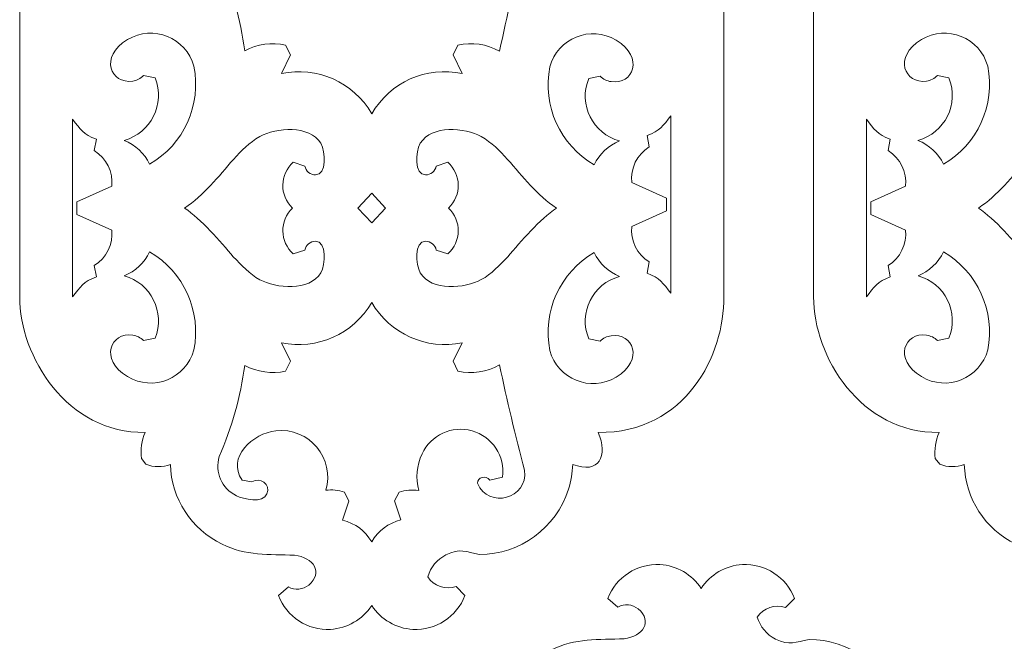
# Model space of a CAD drawing. Header units: centimetres. Extents: x -35.3 to 32, y -35 to 36.2.
# Tile 39 of 54: x 23.3 to 26.8, y 21.3 to 23.5. Entities that reach past the tile are written whole.
import ezdxf

# ---------------------------------------------------------------- set-up
doc = ezdxf.new("R2010")
doc.units = ezdxf.units.CM
doc.header["$MEASUREMENT"] = 0
doc.layers.add('Layer 1', color=7, linetype='Continuous')

msp = doc.modelspace()

# ---------------------------------------------------------------- linework, layer by layer
at = {"layer": 'Layer 1', "lineweight": 9}
for points, knots in [([(25.77371, 22.49861), (25.77782, 22.29443), (25.63872, 22.01195), (25.32661, 22.01526), (25.32661, 22.01526), (25.36168, 21.93243), (25.33119, 21.86469), (25.2359, 21.90146), (25.2359, 21.90146), (25.23472, 21.87128), (25.22947, 21.84151), (25.22038, 21.81292), (25.22038, 21.81292), (25.17632, 21.67429), (25.04838, 21.58075), (24.90377, 21.57978), (24.90377, 21.57978), (24.85605, 21.58951), (24.83396, 21.60402), (24.78409, 21.57862), (24.78409, 21.57862), (24.75266, 21.56263), (24.72929, 21.53461), (24.71932, 21.5008), (24.71932, 21.5008), (24.74095, 21.46754), (24.78275, 21.45335), (24.82021, 21.46654), (24.82021, 21.46654), (24.82021, 21.46654), (24.85175, 21.43421), (24.85175, 21.43421), (24.85175, 21.43421), (24.82299, 21.35774), (24.74783, 21.30885), (24.66629, 21.31333), (24.66629, 21.31333), (24.60647, 21.31663), (24.55196, 21.34845), (24.51951, 21.39859), (24.51951, 21.39859), (24.487, 21.34845), (24.43259, 21.31671), (24.37272, 21.31336), (24.37272, 21.31336), (24.29117, 21.3088), (24.21605, 21.35778), (24.18727, 21.43421), (24.18727, 21.43421), (24.18727, 21.43421), (24.22282, 21.46478), (24.22282, 21.46478), (24.22282, 21.46478), (24.246, 21.45181), (24.27469, 21.45438), (24.29513, 21.47137), (24.29513, 21.47137), (24.34771, 21.51509), (24.31272, 21.5699), (24.24465, 21.57754), (24.24465, 21.57754), (24.15543, 21.58171), (24.0687, 21.57462), (23.98642, 21.61743), (23.98642, 21.61743), (23.87642, 21.6699), (23.8054, 21.77976), (23.80252, 21.90137), (23.80252, 21.90137), (23.77408, 21.89071), (23.74307, 21.89083), (23.71466, 21.9018), (23.71466, 21.9018), (23.71466, 21.9018), (23.69884, 21.92231), (23.69884, 21.92231), (23.69884, 21.92231), (23.69533, 21.95393), (23.70004, 21.98596), (23.71242, 22.01524), (23.71242, 22.01524), (23.43373, 22.01203), (23.26531, 22.28565), (23.26531, 22.49861), (23.26531, 22.49861), (23.26531, 22.49861), (23.26531, 34.98356), (23.26531, 34.98356), (23.26531, 34.98356), (23.26531, 35.19652), (23.43373, 35.47014), (23.71242, 35.46693), (23.71242, 35.46693), (23.70004, 35.49621), (23.69533, 35.52824), (23.69884, 35.55986), (23.69884, 35.55986), (23.69884, 35.55986), (23.71466, 35.58037), (23.71466, 35.58037), (23.71466, 35.58037), (23.74307, 35.59134), (23.77408, 35.59146), (23.80252, 35.5808), (23.80252, 35.5808), (23.8054, 35.70241), (23.87642, 35.81227), (23.98642, 35.86474), (23.98642, 35.86474), (24.0687, 35.90755), (24.15543, 35.90046), (24.24465, 35.90463), (24.24465, 35.90463), (24.31272, 35.91227), (24.34771, 35.96708), (24.29513, 36.0108), (24.29513, 36.0108), (24.27469, 36.02779), (24.246, 36.03036), (24.22282, 36.01739), (24.22282, 36.01739), (24.22282, 36.01739), (24.18727, 36.04796), (24.18727, 36.04796), (24.18727, 36.04796), (24.21605, 36.12439), (24.29117, 36.17337), (24.37272, 36.16881), (24.37272, 36.16881), (24.43259, 36.16546), (24.487, 36.13372), (24.51951, 36.08358), (24.51951, 36.08358), (24.55196, 36.13372), (24.60647, 36.16554), (24.66629, 36.16884), (24.66629, 36.16884), (24.74783, 36.17332), (24.82299, 36.12443), (24.85175, 36.04796), (24.85175, 36.04796), (24.85175, 36.04796), (24.82021, 36.01563), (24.82021, 36.01563), (24.82021, 36.01563), (24.78275, 36.02882), (24.74095, 36.01463), (24.71932, 35.98137), (24.71932, 35.98137), (24.72929, 35.94756), (24.75266, 35.91954), (24.78409, 35.90355), (24.78409, 35.90355), (24.83396, 35.87815), (24.85605, 35.89266), (24.90377, 35.90239), (24.90377, 35.90239), (25.04838, 35.90142), (25.17632, 35.80788), (25.22038, 35.66925), (25.22038, 35.66925), (25.22947, 35.64066), (25.23472, 35.61089), (25.2359, 35.58071), (25.2359, 35.58071), (25.33119, 35.61748), (25.36168, 35.54974), (25.32661, 35.46691), (25.32661, 35.46691), (25.63872, 35.47022), (25.77782, 35.18774), (25.77371, 34.98356), (25.77371, 34.98356), (25.77371, 34.98356), (25.77371, 22.49861), (25.77371, 22.49861)], [0, 0, 0, 0, 0.0222222, 0.0222222, 0.0222222, 0.0222222, 0.0444444, 0.0444444, 0.0444444, 0.0444444, 0.0666667, 0.0666667, 0.0666667, 0.0666667, 0.0888889, 0.0888889, 0.0888889, 0.0888889, 0.1111111, 0.1111111, 0.1111111, 0.1111111, 0.1333333, 0.1333333, 0.1333333, 0.1333333, 0.1555556, 0.1555556, 0.1555556, 0.1555556, 0.1777778, 0.1777778, 0.1777778, 0.1777778, 0.2, 0.2, 0.2, 0.2, 0.2222222, 0.2222222, 0.2222222, 0.2222222, 0.2444444, 0.2444444, 0.2444444, 0.2444444, 0.2666667, 0.2666667, 0.2666667, 0.2666667, 0.2888889, 0.2888889, 0.2888889, 0.2888889, 0.3111111, 0.3111111, 0.3111111, 0.3111111, 0.3333333, 0.3333333, 0.3333333, 0.3333333, 0.3555556, 0.3555556, 0.3555556, 0.3555556, 0.3777778, 0.3777778, 0.3777778, 0.3777778, 0.4, 0.4, 0.4, 0.4, 0.4222222, 0.4222222, 0.4222222, 0.4222222, 0.4444444, 0.4444444, 0.4444444, 0.4444444, 0.4666667, 0.4666667, 0.4666667, 0.4666667, 0.4888889, 0.4888889, 0.4888889, 0.4888889, 0.5111111, 0.5111111, 0.5111111, 0.5111111, 0.5333333, 0.5333333, 0.5333333, 0.5333333, 0.5555556, 0.5555556, 0.5555556, 0.5555556, 0.5777778, 0.5777778, 0.5777778, 0.5777778, 0.6, 0.6, 0.6, 0.6, 0.6222222, 0.6222222, 0.6222222, 0.6222222, 0.6444444, 0.6444444, 0.6444444, 0.6444444, 0.6666667, 0.6666667, 0.6666667, 0.6666667, 0.6888889, 0.6888889, 0.6888889, 0.6888889, 0.7111111, 0.7111111, 0.7111111, 0.7111111, 0.7333333, 0.7333333, 0.7333333, 0.7333333, 0.7555556, 0.7555556, 0.7555556, 0.7555556, 0.7777778, 0.7777778, 0.7777778, 0.7777778, 0.8, 0.8, 0.8, 0.8, 0.8222222, 0.8222222, 0.8222222, 0.8222222, 0.8444444, 0.8444444, 0.8444444, 0.8444444, 0.8666667, 0.8666667, 0.8666667, 0.8666667, 0.8888889, 0.8888889, 0.8888889, 0.8888889, 0.9111111, 0.9111111, 0.9111111, 0.9111111, 0.9333333, 0.9333333, 0.9333333, 0.9333333, 0.9555556, 0.9555556, 0.9555556, 0.9555556, 1, 1, 1, 1]), ([(28.60211, 22.49861), (28.60622, 22.29443), (28.46712, 22.01195), (28.15501, 22.01526), (28.15501, 22.01526), (28.19008, 21.93243), (28.15959, 21.86469), (28.0643, 21.90146), (28.0643, 21.90146), (28.06312, 21.87128), (28.05787, 21.84151), (28.04878, 21.81292), (28.04878, 21.81292), (28.00472, 21.67429), (27.87678, 21.58075), (27.73217, 21.57978), (27.73217, 21.57978), (27.68445, 21.58951), (27.66236, 21.60402), (27.61249, 21.57862), (27.61249, 21.57862), (27.58106, 21.56263), (27.55769, 21.53461), (27.54772, 21.5008), (27.54772, 21.5008), (27.56935, 21.46754), (27.61115, 21.45335), (27.64861, 21.46654), (27.64861, 21.46654), (27.64861, 21.46654), (27.68015, 21.43421), (27.68015, 21.43421), (27.68015, 21.43421), (27.65139, 21.35774), (27.57623, 21.30885), (27.49469, 21.31333), (27.49469, 21.31333), (27.43487, 21.31663), (27.38036, 21.34845), (27.34791, 21.39859), (27.34791, 21.39859), (27.3154, 21.34845), (27.26099, 21.31671), (27.20112, 21.31336), (27.20112, 21.31336), (27.11957, 21.3088), (27.04445, 21.35778), (27.01567, 21.43421), (27.01567, 21.43421), (27.01567, 21.43421), (27.05122, 21.46478), (27.05122, 21.46478), (27.05122, 21.46478), (27.0744, 21.45181), (27.10309, 21.45438), (27.12353, 21.47137), (27.12353, 21.47137), (27.17611, 21.51509), (27.14112, 21.5699), (27.07305, 21.57754), (27.07305, 21.57754), (26.98383, 21.58171), (26.8971, 21.57462), (26.81482, 21.61743), (26.81482, 21.61743), (26.70482, 21.6699), (26.6338, 21.77976), (26.63092, 21.90137), (26.63092, 21.90137), (26.60248, 21.89071), (26.57147, 21.89083), (26.54306, 21.9018), (26.54306, 21.9018), (26.54306, 21.9018), (26.52724, 21.92231), (26.52724, 21.92231), (26.52724, 21.92231), (26.52373, 21.95393), (26.52844, 21.98596), (26.54082, 22.01524), (26.54082, 22.01524), (26.26213, 22.01203), (26.09371, 22.28565), (26.09371, 22.49861), (26.09371, 22.49861), (26.09371, 22.49861), (26.09371, 34.98356), (26.09371, 34.98356), (26.09371, 34.98356), (26.09371, 35.19652), (26.26213, 35.47014), (26.54082, 35.46693), (26.54082, 35.46693), (26.52844, 35.49621), (26.52373, 35.52824), (26.52724, 35.55986), (26.52724, 35.55986), (26.52724, 35.55986), (26.54306, 35.58037), (26.54306, 35.58037), (26.54306, 35.58037), (26.57147, 35.59134), (26.60248, 35.59146), (26.63092, 35.5808), (26.63092, 35.5808), (26.6338, 35.70241), (26.70482, 35.81227), (26.81482, 35.86474), (26.81482, 35.86474), (26.8971, 35.90755), (26.98383, 35.90046), (27.07305, 35.90463), (27.07305, 35.90463), (27.14112, 35.91227), (27.17611, 35.96708), (27.12353, 36.0108), (27.12353, 36.0108), (27.10309, 36.02779), (27.0744, 36.03036), (27.05122, 36.01739), (27.05122, 36.01739), (27.05122, 36.01739), (27.01567, 36.04796), (27.01567, 36.04796), (27.01567, 36.04796), (27.04445, 36.12439), (27.11957, 36.17337), (27.20112, 36.16881), (27.20112, 36.16881), (27.26099, 36.16546), (27.3154, 36.13372), (27.34791, 36.08358), (27.34791, 36.08358), (27.38036, 36.13372), (27.43487, 36.16554), (27.49469, 36.16884), (27.49469, 36.16884), (27.57623, 36.17332), (27.65139, 36.12443), (27.68015, 36.04796), (27.68015, 36.04796), (27.68015, 36.04796), (27.64861, 36.01563), (27.64861, 36.01563), (27.64861, 36.01563), (27.61115, 36.02882), (27.56935, 36.01463), (27.54772, 35.98137), (27.54772, 35.98137), (27.55769, 35.94756), (27.58106, 35.91954), (27.61249, 35.90355), (27.61249, 35.90355), (27.66236, 35.87815), (27.68445, 35.89266), (27.73217, 35.90239), (27.73217, 35.90239), (27.87678, 35.90142), (28.00472, 35.80788), (28.04878, 35.66925), (28.04878, 35.66925), (28.05787, 35.64066), (28.06312, 35.61089), (28.0643, 35.58071), (28.0643, 35.58071), (28.15959, 35.61748), (28.19008, 35.54974), (28.15501, 35.46691), (28.15501, 35.46691), (28.46712, 35.47022), (28.60622, 35.18774), (28.60211, 34.98356), (28.60211, 34.98356), (28.60211, 34.98356), (28.60211, 22.49861), (28.60211, 22.49861)], [0, 0, 0, 0, 0.0222222, 0.0222222, 0.0222222, 0.0222222, 0.0444444, 0.0444444, 0.0444444, 0.0444444, 0.0666667, 0.0666667, 0.0666667, 0.0666667, 0.0888889, 0.0888889, 0.0888889, 0.0888889, 0.1111111, 0.1111111, 0.1111111, 0.1111111, 0.1333333, 0.1333333, 0.1333333, 0.1333333, 0.1555556, 0.1555556, 0.1555556, 0.1555556, 0.1777778, 0.1777778, 0.1777778, 0.1777778, 0.2, 0.2, 0.2, 0.2, 0.2222222, 0.2222222, 0.2222222, 0.2222222, 0.2444444, 0.2444444, 0.2444444, 0.2444444, 0.2666667, 0.2666667, 0.2666667, 0.2666667, 0.2888889, 0.2888889, 0.2888889, 0.2888889, 0.3111111, 0.3111111, 0.3111111, 0.3111111, 0.3333333, 0.3333333, 0.3333333, 0.3333333, 0.3555556, 0.3555556, 0.3555556, 0.3555556, 0.3777778, 0.3777778, 0.3777778, 0.3777778, 0.4, 0.4, 0.4, 0.4, 0.4222222, 0.4222222, 0.4222222, 0.4222222, 0.4444444, 0.4444444, 0.4444444, 0.4444444, 0.4666667, 0.4666667, 0.4666667, 0.4666667, 0.4888889, 0.4888889, 0.4888889, 0.4888889, 0.5111111, 0.5111111, 0.5111111, 0.5111111, 0.5333333, 0.5333333, 0.5333333, 0.5333333, 0.5555556, 0.5555556, 0.5555556, 0.5555556, 0.5777778, 0.5777778, 0.5777778, 0.5777778, 0.6, 0.6, 0.6, 0.6, 0.6222222, 0.6222222, 0.6222222, 0.6222222, 0.6444444, 0.6444444, 0.6444444, 0.6444444, 0.6666667, 0.6666667, 0.6666667, 0.6666667, 0.6888889, 0.6888889, 0.6888889, 0.6888889, 0.7111111, 0.7111111, 0.7111111, 0.7111111, 0.7333333, 0.7333333, 0.7333333, 0.7333333, 0.7555556, 0.7555556, 0.7555556, 0.7555556, 0.7777778, 0.7777778, 0.7777778, 0.7777778, 0.8, 0.8, 0.8, 0.8, 0.8222222, 0.8222222, 0.8222222, 0.8222222, 0.8444444, 0.8444444, 0.8444444, 0.8444444, 0.8666667, 0.8666667, 0.8666667, 0.8666667, 0.8888889, 0.8888889, 0.8888889, 0.8888889, 0.9111111, 0.9111111, 0.9111111, 0.9111111, 0.9333333, 0.9333333, 0.9333333, 0.9333333, 0.9555556, 0.9555556, 0.9555556, 0.9555556, 1, 1, 1, 1]), ([(24.51951, 23.15156), (24.45461, 23.26442), (24.32411, 23.3219), (24.19755, 23.29496), (24.19755, 23.29496), (24.19755, 23.29496), (24.22978, 23.3611), (24.22978, 23.3611), (24.22978, 23.3611), (24.22978, 23.3611), (24.21259, 23.39645), (24.21259, 23.39645), (24.21259, 23.39645), (24.16339, 23.40714), (24.11164, 23.39982), (24.06738, 23.37592), (24.06738, 23.37592), (24.05193, 23.48782), (24.02122, 23.59717), (23.9762, 23.70078), (23.9762, 23.70078), (23.95939, 23.75622), (23.9854, 23.81537), (24.03723, 23.84042), (24.03723, 23.84042), (24.06331, 23.853), (24.13163, 23.86991), (24.14638, 23.83386), (24.14638, 23.83386), (24.16014, 23.80032), (24.1211, 23.77109), (24.09272, 23.79107), (24.09272, 23.79107), (24.09272, 23.79107), (24.05795, 23.78492), (24.05795, 23.78492), (24.05795, 23.78492), (24.00095, 23.70321), (24.09695, 23.61791), (24.17779, 23.60895), (24.17779, 23.60895), (24.29666, 23.59574), (24.38887, 23.70838), (24.35638, 23.82102), (24.35638, 23.82102), (24.37825, 23.81832), (24.40088, 23.82059), (24.42246, 23.82809), (24.42246, 23.82809), (24.42246, 23.82809), (24.43789, 23.85944), (24.43789, 23.85944), (24.43789, 23.85944), (24.43789, 23.85944), (24.41507, 23.92809), (24.41507, 23.92809), (24.41507, 23.92809), (24.46287, 23.93958), (24.49406, 23.96402), (24.51962, 24.00529), (24.51962, 24.00529), (24.54221, 23.9662), (24.57971, 23.93766), (24.62334, 23.92619), (24.62334, 23.92619), (24.62334, 23.92619), (24.60112, 23.85917), (24.60112, 23.85917), (24.60112, 23.85917), (24.60112, 23.85917), (24.61704, 23.82763), (24.61704, 23.82763), (24.61704, 23.82763), (24.63925, 23.82039), (24.66398, 23.81823), (24.68706, 23.82203), (24.68706, 23.82203), (24.67532, 23.77878), (24.67941, 23.73227), (24.69871, 23.69175), (24.69871, 23.69175), (24.72962, 23.62395), (24.80556, 23.58889), (24.87722, 23.60926), (24.87722, 23.60926), (24.94896, 23.62973), (24.99505, 23.69992), (24.98537, 23.77388), (24.98537, 23.77388), (24.98537, 23.77388), (24.94005, 23.78462), (24.94005, 23.78462), (24.94005, 23.78462), (24.93406, 23.77578), (24.92264, 23.77192), (24.91251, 23.77528), (24.91251, 23.77528), (24.90344, 23.7783), (24.89708, 23.78643), (24.8962, 23.79593), (24.8962, 23.79593), (24.93532, 23.89004), (25.07838, 23.85102), (25.06392, 23.74991), (25.06392, 23.74991), (25.03134, 23.62538), (25.00161, 23.50024), (24.97481, 23.37434), (24.97481, 23.37434), (24.92977, 23.39971), (24.87686, 23.40756), (24.82632, 23.39636), (24.82632, 23.39636), (24.82632, 23.39636), (24.80923, 23.3611), (24.80923, 23.3611), (24.80923, 23.3611), (24.80923, 23.3611), (24.8415, 23.2949), (24.8415, 23.2949), (24.8415, 23.2949), (24.71412, 23.32192), (24.58432, 23.26357), (24.51951, 23.15156)], [0, 0, 0, 0, 0.03125, 0.03125, 0.03125, 0.03125, 0.0625, 0.0625, 0.0625, 0.0625, 0.09375, 0.09375, 0.09375, 0.09375, 0.125, 0.125, 0.125, 0.125, 0.15625, 0.15625, 0.15625, 0.15625, 0.1875, 0.1875, 0.1875, 0.1875, 0.21875, 0.21875, 0.21875, 0.21875, 0.25, 0.25, 0.25, 0.25, 0.28125, 0.28125, 0.28125, 0.28125, 0.3125, 0.3125, 0.3125, 0.3125, 0.34375, 0.34375, 0.34375, 0.34375, 0.375, 0.375, 0.375, 0.375, 0.40625, 0.40625, 0.40625, 0.40625, 0.4375, 0.4375, 0.4375, 0.4375, 0.46875, 0.46875, 0.46875, 0.46875, 0.5, 0.5, 0.5, 0.5, 0.53125, 0.53125, 0.53125, 0.53125, 0.5625, 0.5625, 0.5625, 0.5625, 0.59375, 0.59375, 0.59375, 0.59375, 0.625, 0.625, 0.625, 0.625, 0.65625, 0.65625, 0.65625, 0.65625, 0.6875, 0.6875, 0.6875, 0.6875, 0.71875, 0.71875, 0.71875, 0.71875, 0.75, 0.75, 0.75, 0.75, 0.78125, 0.78125, 0.78125, 0.78125, 0.8125, 0.8125, 0.8125, 0.8125, 0.84375, 0.84375, 0.84375, 0.84375, 0.875, 0.875, 0.875, 0.875, 0.90625, 0.90625, 0.90625, 0.90625, 0.9375, 0.9375, 0.9375, 0.9375, 1, 1, 1, 1]), ([(23.63744, 23.05662), (23.73274, 23.0824), (23.78532, 23.18656), (23.74754, 23.27917), (23.74754, 23.27917), (23.74754, 23.27917), (23.70682, 23.28756), (23.70682, 23.28756), (23.70682, 23.28756), (23.696, 23.27685), (23.68231, 23.27021), (23.66794, 23.268), (23.66794, 23.268), (23.58994, 23.25602), (23.54706, 23.35406), (23.64967, 23.41595), (23.64967, 23.41595), (23.74086, 23.47088), (23.85861, 23.42226), (23.88586, 23.32087), (23.88586, 23.32087), (23.91333, 23.18263), (23.85012, 23.04209), (23.72821, 22.97148), (23.72821, 22.97148), (23.70961, 23.01032), (23.67724, 23.04051), (23.63744, 23.05662)], [0, 0, 0, 0, 0.125, 0.125, 0.125, 0.125, 0.25, 0.25, 0.25, 0.25, 0.375, 0.375, 0.375, 0.375, 0.5, 0.5, 0.5, 0.5, 0.625, 0.625, 0.625, 0.625, 0.75, 0.75, 0.75, 0.75, 1, 1, 1, 1]), ([(26.46584, 23.05662), (26.56114, 23.0824), (26.61372, 23.18656), (26.57594, 23.27917), (26.57594, 23.27917), (26.57594, 23.27917), (26.53522, 23.28756), (26.53522, 23.28756), (26.53522, 23.28756), (26.5244, 23.27685), (26.51071, 23.27021), (26.49634, 23.268), (26.49634, 23.268), (26.41834, 23.25602), (26.37546, 23.35406), (26.47807, 23.41595), (26.47807, 23.41595), (26.56926, 23.47088), (26.68701, 23.42226), (26.71426, 23.32087), (26.71426, 23.32087), (26.74173, 23.18263), (26.67852, 23.04209), (26.55661, 22.97148), (26.55661, 22.97148), (26.53801, 23.01032), (26.50564, 23.04051), (26.46584, 23.05662)], [0, 0, 0, 0, 0.125, 0.125, 0.125, 0.125, 0.25, 0.25, 0.25, 0.25, 0.375, 0.375, 0.375, 0.375, 0.5, 0.5, 0.5, 0.5, 0.625, 0.625, 0.625, 0.625, 0.75, 0.75, 0.75, 0.75, 1, 1, 1, 1]), ([(25.40274, 23.05451), (25.30744, 23.08029), (25.25486, 23.18445), (25.29264, 23.27706), (25.29264, 23.27706), (25.29264, 23.27706), (25.33336, 23.28545), (25.33336, 23.28545), (25.33336, 23.28545), (25.34418, 23.27474), (25.35787, 23.2681), (25.37224, 23.26589), (25.37224, 23.26589), (25.45024, 23.25391), (25.49312, 23.35195), (25.39051, 23.41384), (25.39051, 23.41384), (25.29932, 23.46877), (25.18157, 23.42015), (25.15432, 23.31876), (25.15432, 23.31876), (25.12685, 23.18052), (25.19006, 23.03998), (25.31197, 22.96937), (25.31197, 22.96937), (25.33057, 23.00821), (25.36294, 23.0384), (25.40274, 23.05451)], [0, 0, 0, 0, 0.125, 0.125, 0.125, 0.125, 0.25, 0.25, 0.25, 0.25, 0.375, 0.375, 0.375, 0.375, 0.5, 0.5, 0.5, 0.5, 0.625, 0.625, 0.625, 0.625, 0.75, 0.75, 0.75, 0.75, 1, 1, 1, 1]), ([(23.53104, 23.0201), (23.53104, 23.0201), (23.53839, 23.06055), (23.53839, 23.06055), (23.53839, 23.06055), (23.4929, 23.07686), (23.48093, 23.09607), (23.45391, 23.13164), (23.45391, 23.13164), (23.45391, 23.13164), (23.45391, 22.49861), (23.45391, 22.49861), (23.45391, 22.49861), (23.48092, 22.53416), (23.49298, 22.55347), (23.53846, 22.56974), (23.53846, 22.56974), (23.53846, 22.56974), (23.53104, 22.61015), (23.53104, 22.61015), (23.53104, 22.61015), (23.57439, 22.63718), (23.59845, 22.68621), (23.59328, 22.73698), (23.59328, 22.73698), (23.59328, 22.73698), (23.46885, 22.79237), (23.46885, 22.79237), (23.46885, 22.79237), (23.46885, 22.79237), (23.46885, 22.83787), (23.46885, 22.83787), (23.46885, 22.83787), (23.46885, 22.83787), (23.59327, 22.89324), (23.59327, 22.89324), (23.59327, 22.89324), (23.59841, 22.94401), (23.57442, 22.99308), (23.53104, 23.0201)], [0, 0, 0, 0, 0.0909091, 0.0909091, 0.0909091, 0.0909091, 0.1818182, 0.1818182, 0.1818182, 0.1818182, 0.2727273, 0.2727273, 0.2727273, 0.2727273, 0.3636364, 0.3636364, 0.3636364, 0.3636364, 0.4545455, 0.4545455, 0.4545455, 0.4545455, 0.5454545, 0.5454545, 0.5454545, 0.5454545, 0.6363636, 0.6363636, 0.6363636, 0.6363636, 0.7272727, 0.7272727, 0.7272727, 0.7272727, 0.8181818, 0.8181818, 0.8181818, 0.8181818, 1, 1, 1, 1]), ([(25.50798, 22.62312), (25.50798, 22.62312), (25.50063, 22.58267), (25.50063, 22.58267), (25.50063, 22.58267), (25.54612, 22.56636), (25.55809, 22.54715), (25.58511, 22.51158), (25.58511, 22.51158), (25.58511, 22.51158), (25.58511, 23.14461), (25.58511, 23.14461), (25.58511, 23.14461), (25.5581, 23.10906), (25.54604, 23.08975), (25.50056, 23.07348), (25.50056, 23.07348), (25.50056, 23.07348), (25.50798, 23.03307), (25.50798, 23.03307), (25.50798, 23.03307), (25.46463, 23.00604), (25.44057, 22.95701), (25.44574, 22.90624), (25.44574, 22.90624), (25.44574, 22.90624), (25.57017, 22.85085), (25.57017, 22.85085), (25.57017, 22.85085), (25.57017, 22.85085), (25.57017, 22.80535), (25.57017, 22.80535), (25.57017, 22.80535), (25.57017, 22.80535), (25.44575, 22.74998), (25.44575, 22.74998), (25.44575, 22.74998), (25.44061, 22.69921), (25.4646, 22.65014), (25.50798, 22.62312)], [0, 0, 0, 0, 0.0909091, 0.0909091, 0.0909091, 0.0909091, 0.1818182, 0.1818182, 0.1818182, 0.1818182, 0.2727273, 0.2727273, 0.2727273, 0.2727273, 0.3636364, 0.3636364, 0.3636364, 0.3636364, 0.4545455, 0.4545455, 0.4545455, 0.4545455, 0.5454545, 0.5454545, 0.5454545, 0.5454545, 0.6363636, 0.6363636, 0.6363636, 0.6363636, 0.7272727, 0.7272727, 0.7272727, 0.7272727, 0.8181818, 0.8181818, 0.8181818, 0.8181818, 1, 1, 1, 1]), ([(26.35944, 23.0201), (26.35944, 23.0201), (26.36679, 23.06055), (26.36679, 23.06055), (26.36679, 23.06055), (26.3213, 23.07686), (26.30933, 23.09607), (26.28231, 23.13164), (26.28231, 23.13164), (26.28231, 23.13164), (26.28231, 22.49861), (26.28231, 22.49861), (26.28231, 22.49861), (26.30932, 22.53416), (26.32138, 22.55347), (26.36686, 22.56974), (26.36686, 22.56974), (26.36686, 22.56974), (26.35944, 22.61015), (26.35944, 22.61015), (26.35944, 22.61015), (26.40279, 22.63718), (26.42685, 22.68621), (26.42168, 22.73698), (26.42168, 22.73698), (26.42168, 22.73698), (26.29725, 22.79237), (26.29725, 22.79237), (26.29725, 22.79237), (26.29725, 22.79237), (26.29725, 22.83787), (26.29725, 22.83787), (26.29725, 22.83787), (26.29725, 22.83787), (26.42167, 22.89324), (26.42167, 22.89324), (26.42167, 22.89324), (26.42681, 22.94401), (26.40282, 22.99308), (26.35944, 23.0201)], [0, 0, 0, 0, 0.0909091, 0.0909091, 0.0909091, 0.0909091, 0.1818182, 0.1818182, 0.1818182, 0.1818182, 0.2727273, 0.2727273, 0.2727273, 0.2727273, 0.3636364, 0.3636364, 0.3636364, 0.3636364, 0.4545455, 0.4545455, 0.4545455, 0.4545455, 0.5454545, 0.5454545, 0.5454545, 0.5454545, 0.6363636, 0.6363636, 0.6363636, 0.6363636, 0.7272727, 0.7272727, 0.7272727, 0.7272727, 0.8181818, 0.8181818, 0.8181818, 0.8181818, 1, 1, 1, 1]), ([(23.85257, 22.81512), (23.92103, 22.86014), (23.97391, 22.92769), (24.02676, 22.98893), (24.02676, 22.98893), (24.05492, 23.0201), (24.08405, 23.04883), (24.12058, 23.07031), (24.12058, 23.07031), (24.17986, 23.10135), (24.29777, 23.11259), (24.33782, 23.04612), (24.33782, 23.04612), (24.35555, 23.01667), (24.36031, 22.93326), (24.31958, 22.93326), (24.31958, 22.93326), (24.30099, 22.93323), (24.28475, 22.94645), (24.28115, 22.96481), (24.28115, 22.96481), (24.28115, 22.96481), (24.24014, 22.97867), (24.24014, 22.97867), (24.24014, 22.97867), (24.19176, 22.93582), (24.18985, 22.86027), (24.23707, 22.81509), (24.23707, 22.81509), (24.19031, 22.77065), (24.1915, 22.69467), (24.24014, 22.65153), (24.24014, 22.65153), (24.24014, 22.65153), (24.28115, 22.66539), (24.28115, 22.66539), (24.28115, 22.66539), (24.28473, 22.6837), (24.30084, 22.69693), (24.31959, 22.69693), (24.31959, 22.69693), (24.35992, 22.69693), (24.35529, 22.61302), (24.33782, 22.58408), (24.33782, 22.58408), (24.29747, 22.51719), (24.17911, 22.52919), (24.12058, 22.55997), (24.12058, 22.55997), (24.08402, 22.58056), (24.0553, 22.61196), (24.02637, 22.64174), (24.02637, 22.64174), (23.97941, 22.6961), (23.912, 22.77597), (23.85257, 22.81512)], [0, 0, 0, 0, 0.0666667, 0.0666667, 0.0666667, 0.0666667, 0.1333333, 0.1333333, 0.1333333, 0.1333333, 0.2, 0.2, 0.2, 0.2, 0.2666667, 0.2666667, 0.2666667, 0.2666667, 0.3333333, 0.3333333, 0.3333333, 0.3333333, 0.4, 0.4, 0.4, 0.4, 0.4666667, 0.4666667, 0.4666667, 0.4666667, 0.5333333, 0.5333333, 0.5333333, 0.5333333, 0.6, 0.6, 0.6, 0.6, 0.6666667, 0.6666667, 0.6666667, 0.6666667, 0.7333333, 0.7333333, 0.7333333, 0.7333333, 0.8, 0.8, 0.8, 0.8, 0.8666667, 0.8666667, 0.8666667, 0.8666667, 1, 1, 1, 1]), ([(25.17796, 22.81515), (25.1095, 22.86017), (25.05662, 22.92772), (25.00377, 22.98896), (25.00377, 22.98896), (24.97561, 23.02013), (24.94648, 23.04886), (24.90995, 23.07034), (24.90995, 23.07034), (24.85067, 23.10138), (24.73276, 23.11262), (24.69271, 23.04615), (24.69271, 23.04615), (24.67498, 23.0167), (24.67022, 22.93329), (24.71095, 22.93329), (24.71095, 22.93329), (24.72954, 22.93326), (24.74578, 22.94648), (24.74938, 22.96484), (24.74938, 22.96484), (24.74938, 22.96484), (24.79039, 22.9787), (24.79039, 22.9787), (24.79039, 22.9787), (24.83877, 22.93585), (24.84068, 22.8603), (24.79346, 22.81512), (24.79346, 22.81512), (24.84022, 22.77068), (24.83903, 22.6947), (24.79039, 22.65156), (24.79039, 22.65156), (24.79039, 22.65156), (24.74938, 22.66542), (24.74938, 22.66542), (24.74938, 22.66542), (24.7458, 22.68373), (24.72969, 22.69696), (24.71094, 22.69696), (24.71094, 22.69696), (24.67061, 22.69696), (24.67524, 22.61305), (24.69271, 22.58411), (24.69271, 22.58411), (24.73306, 22.51722), (24.85142, 22.52922), (24.90995, 22.56), (24.90995, 22.56), (24.94651, 22.58059), (24.97523, 22.61199), (25.00416, 22.64177), (25.00416, 22.64177), (25.05112, 22.69613), (25.11853, 22.776), (25.17796, 22.81515)], [0, 0, 0, 0, 0.0666667, 0.0666667, 0.0666667, 0.0666667, 0.1333333, 0.1333333, 0.1333333, 0.1333333, 0.2, 0.2, 0.2, 0.2, 0.2666667, 0.2666667, 0.2666667, 0.2666667, 0.3333333, 0.3333333, 0.3333333, 0.3333333, 0.4, 0.4, 0.4, 0.4, 0.4666667, 0.4666667, 0.4666667, 0.4666667, 0.5333333, 0.5333333, 0.5333333, 0.5333333, 0.6, 0.6, 0.6, 0.6, 0.6666667, 0.6666667, 0.6666667, 0.6666667, 0.7333333, 0.7333333, 0.7333333, 0.7333333, 0.8, 0.8, 0.8, 0.8, 0.8666667, 0.8666667, 0.8666667, 0.8666667, 1, 1, 1, 1]), ([(26.68097, 22.81512), (26.74943, 22.86014), (26.80231, 22.92769), (26.85516, 22.98893), (26.85516, 22.98893), (26.88332, 23.0201), (26.91245, 23.04883), (26.94898, 23.07031), (26.94898, 23.07031), (27.00826, 23.10135), (27.12617, 23.11259), (27.16622, 23.04612), (27.16622, 23.04612), (27.18395, 23.01667), (27.18871, 22.93326), (27.14798, 22.93326), (27.14798, 22.93326), (27.12939, 22.93323), (27.11315, 22.94645), (27.10955, 22.96481), (27.10955, 22.96481), (27.10955, 22.96481), (27.06854, 22.97867), (27.06854, 22.97867), (27.06854, 22.97867), (27.02016, 22.93582), (27.01825, 22.86027), (27.06547, 22.81509), (27.06547, 22.81509), (27.01871, 22.77065), (27.0199, 22.69467), (27.06854, 22.65153), (27.06854, 22.65153), (27.06854, 22.65153), (27.10955, 22.66539), (27.10955, 22.66539), (27.10955, 22.66539), (27.11313, 22.6837), (27.12924, 22.69693), (27.14799, 22.69693), (27.14799, 22.69693), (27.18832, 22.69693), (27.18369, 22.61302), (27.16622, 22.58408), (27.16622, 22.58408), (27.12587, 22.51719), (27.00751, 22.52919), (26.94898, 22.55997), (26.94898, 22.55997), (26.91242, 22.58056), (26.8837, 22.61196), (26.85477, 22.64174), (26.85477, 22.64174), (26.80781, 22.6961), (26.7404, 22.77597), (26.68097, 22.81512)], [0, 0, 0, 0, 0.0666667, 0.0666667, 0.0666667, 0.0666667, 0.1333333, 0.1333333, 0.1333333, 0.1333333, 0.2, 0.2, 0.2, 0.2, 0.2666667, 0.2666667, 0.2666667, 0.2666667, 0.3333333, 0.3333333, 0.3333333, 0.3333333, 0.4, 0.4, 0.4, 0.4, 0.4666667, 0.4666667, 0.4666667, 0.4666667, 0.5333333, 0.5333333, 0.5333333, 0.5333333, 0.6, 0.6, 0.6, 0.6, 0.6666667, 0.6666667, 0.6666667, 0.6666667, 0.7333333, 0.7333333, 0.7333333, 0.7333333, 0.8, 0.8, 0.8, 0.8, 0.8666667, 0.8666667, 0.8666667, 0.8666667, 1, 1, 1, 1]), ([(24.5681, 22.81512), (24.5681, 22.81512), (24.5195, 22.86815), (24.5195, 22.86815), (24.5195, 22.86815), (24.5195, 22.86815), (24.47063, 22.81512), (24.47063, 22.81512), (24.47063, 22.81512), (24.47063, 22.81512), (24.5195, 22.76209), (24.5195, 22.76209), (24.5195, 22.76209), (24.5195, 22.76209), (24.5681, 22.81512), (24.5681, 22.81512)], [0, 0, 0, 0, 0.2, 0.2, 0.2, 0.2, 0.4, 0.4, 0.4, 0.4, 0.6, 0.6, 0.6, 0.6, 1, 1, 1, 1]), ([(23.63748, 22.57363), (23.73278, 22.54785), (23.78536, 22.44369), (23.74758, 22.35108), (23.74758, 22.35108), (23.74758, 22.35108), (23.70686, 22.34269), (23.70686, 22.34269), (23.70686, 22.34269), (23.69604, 22.3534), (23.68235, 22.36004), (23.66798, 22.36225), (23.66798, 22.36225), (23.58998, 22.37423), (23.5471, 22.27619), (23.64971, 22.2143), (23.64971, 22.2143), (23.7409, 22.15937), (23.85865, 22.20799), (23.8859, 22.30938), (23.8859, 22.30938), (23.91337, 22.44762), (23.85016, 22.58816), (23.72825, 22.65877), (23.72825, 22.65877), (23.70965, 22.61993), (23.67728, 22.58974), (23.63748, 22.57363)], [0, 0, 0, 0, 0.125, 0.125, 0.125, 0.125, 0.25, 0.25, 0.25, 0.25, 0.375, 0.375, 0.375, 0.375, 0.5, 0.5, 0.5, 0.5, 0.625, 0.625, 0.625, 0.625, 0.75, 0.75, 0.75, 0.75, 1, 1, 1, 1]), ([(25.4027, 22.57152), (25.3074, 22.54574), (25.25482, 22.44158), (25.2926, 22.34897), (25.2926, 22.34897), (25.2926, 22.34897), (25.33332, 22.34058), (25.33332, 22.34058), (25.33332, 22.34058), (25.34414, 22.35129), (25.35783, 22.35793), (25.3722, 22.36014), (25.3722, 22.36014), (25.4502, 22.37212), (25.49308, 22.27408), (25.39047, 22.21219), (25.39047, 22.21219), (25.29928, 22.15726), (25.18153, 22.20588), (25.15428, 22.30727), (25.15428, 22.30727), (25.12681, 22.44551), (25.19002, 22.58605), (25.31193, 22.65666), (25.31193, 22.65666), (25.33053, 22.61782), (25.3629, 22.58763), (25.4027, 22.57152)], [0, 0, 0, 0, 0.125, 0.125, 0.125, 0.125, 0.25, 0.25, 0.25, 0.25, 0.375, 0.375, 0.375, 0.375, 0.5, 0.5, 0.5, 0.5, 0.625, 0.625, 0.625, 0.625, 0.75, 0.75, 0.75, 0.75, 1, 1, 1, 1]), ([(26.46588, 22.57363), (26.56118, 22.54785), (26.61376, 22.44369), (26.57598, 22.35108), (26.57598, 22.35108), (26.57598, 22.35108), (26.53526, 22.34269), (26.53526, 22.34269), (26.53526, 22.34269), (26.52444, 22.3534), (26.51075, 22.36004), (26.49638, 22.36225), (26.49638, 22.36225), (26.41838, 22.37423), (26.3755, 22.27619), (26.47811, 22.2143), (26.47811, 22.2143), (26.5693, 22.15937), (26.68705, 22.20799), (26.7143, 22.30938), (26.7143, 22.30938), (26.74177, 22.44762), (26.67856, 22.58816), (26.55665, 22.65877), (26.55665, 22.65877), (26.53805, 22.61993), (26.50568, 22.58974), (26.46588, 22.57363)], [0, 0, 0, 0, 0.125, 0.125, 0.125, 0.125, 0.25, 0.25, 0.25, 0.25, 0.375, 0.375, 0.375, 0.375, 0.5, 0.5, 0.5, 0.5, 0.625, 0.625, 0.625, 0.625, 0.75, 0.75, 0.75, 0.75, 1, 1, 1, 1]), ([(24.51951, 22.4787), (24.45461, 22.36584), (24.32411, 22.30836), (24.19755, 22.3353), (24.19755, 22.3353), (24.19755, 22.3353), (24.22978, 22.26916), (24.22978, 22.26916), (24.22978, 22.26916), (24.22978, 22.26916), (24.21259, 22.23381), (24.21259, 22.23381), (24.21259, 22.23381), (24.16339, 22.22312), (24.11164, 22.23044), (24.06738, 22.25434), (24.06738, 22.25434), (24.05193, 22.14244), (24.02122, 22.03309), (23.9762, 21.92948), (23.9762, 21.92948), (23.95939, 21.87404), (23.9854, 21.81489), (24.03723, 21.78984), (24.03723, 21.78984), (24.06331, 21.77726), (24.13163, 21.76035), (24.14638, 21.7964), (24.14638, 21.7964), (24.16014, 21.82994), (24.1211, 21.85917), (24.09272, 21.83919), (24.09272, 21.83919), (24.09272, 21.83919), (24.05795, 21.84534), (24.05795, 21.84534), (24.05795, 21.84534), (24.00095, 21.92705), (24.09695, 22.01235), (24.17779, 22.02131), (24.17779, 22.02131), (24.29666, 22.03452), (24.38887, 21.92188), (24.35638, 21.80924), (24.35638, 21.80924), (24.37825, 21.81194), (24.40088, 21.80967), (24.42246, 21.80217), (24.42246, 21.80217), (24.42246, 21.80217), (24.43789, 21.77082), (24.43789, 21.77082), (24.43789, 21.77082), (24.43789, 21.77082), (24.41507, 21.70217), (24.41507, 21.70217), (24.41507, 21.70217), (24.46287, 21.69068), (24.49406, 21.66624), (24.51962, 21.62497), (24.51962, 21.62497), (24.54221, 21.66406), (24.57971, 21.6926), (24.62334, 21.70407), (24.62334, 21.70407), (24.62334, 21.70407), (24.60112, 21.77109), (24.60112, 21.77109), (24.60112, 21.77109), (24.60112, 21.77109), (24.61704, 21.80263), (24.61704, 21.80263), (24.61704, 21.80263), (24.63925, 21.80987), (24.66398, 21.81203), (24.68706, 21.80823), (24.68706, 21.80823), (24.67532, 21.85148), (24.67941, 21.89799), (24.69871, 21.93851), (24.69871, 21.93851), (24.72962, 22.00631), (24.80556, 22.04137), (24.87722, 22.021), (24.87722, 22.021), (24.94896, 22.00053), (24.99505, 21.93034), (24.98537, 21.85638), (24.98537, 21.85638), (24.98537, 21.85638), (24.94005, 21.84564), (24.94005, 21.84564), (24.94005, 21.84564), (24.93406, 21.85448), (24.92264, 21.85834), (24.91251, 21.85498), (24.91251, 21.85498), (24.90344, 21.85196), (24.89708, 21.84383), (24.8962, 21.83433), (24.8962, 21.83433), (24.93532, 21.74022), (25.07838, 21.77924), (25.06392, 21.88035), (25.06392, 21.88035), (25.03134, 22.00488), (25.00161, 22.13002), (24.97481, 22.25592), (24.97481, 22.25592), (24.92977, 22.23055), (24.87686, 22.2227), (24.82632, 22.2339), (24.82632, 22.2339), (24.82632, 22.2339), (24.80923, 22.26916), (24.80923, 22.26916), (24.80923, 22.26916), (24.80923, 22.26916), (24.8415, 22.33536), (24.8415, 22.33536), (24.8415, 22.33536), (24.71412, 22.30834), (24.58432, 22.36669), (24.51951, 22.4787)], [0, 0, 0, 0, 0.03125, 0.03125, 0.03125, 0.03125, 0.0625, 0.0625, 0.0625, 0.0625, 0.09375, 0.09375, 0.09375, 0.09375, 0.125, 0.125, 0.125, 0.125, 0.15625, 0.15625, 0.15625, 0.15625, 0.1875, 0.1875, 0.1875, 0.1875, 0.21875, 0.21875, 0.21875, 0.21875, 0.25, 0.25, 0.25, 0.25, 0.28125, 0.28125, 0.28125, 0.28125, 0.3125, 0.3125, 0.3125, 0.3125, 0.34375, 0.34375, 0.34375, 0.34375, 0.375, 0.375, 0.375, 0.375, 0.40625, 0.40625, 0.40625, 0.40625, 0.4375, 0.4375, 0.4375, 0.4375, 0.46875, 0.46875, 0.46875, 0.46875, 0.5, 0.5, 0.5, 0.5, 0.53125, 0.53125, 0.53125, 0.53125, 0.5625, 0.5625, 0.5625, 0.5625, 0.59375, 0.59375, 0.59375, 0.59375, 0.625, 0.625, 0.625, 0.625, 0.65625, 0.65625, 0.65625, 0.65625, 0.6875, 0.6875, 0.6875, 0.6875, 0.71875, 0.71875, 0.71875, 0.71875, 0.75, 0.75, 0.75, 0.75, 0.78125, 0.78125, 0.78125, 0.78125, 0.8125, 0.8125, 0.8125, 0.8125, 0.84375, 0.84375, 0.84375, 0.84375, 0.875, 0.875, 0.875, 0.875, 0.90625, 0.90625, 0.90625, 0.90625, 0.9375, 0.9375, 0.9375, 0.9375, 1, 1, 1, 1]), ([(26.94752, 7.87395), (26.95163, 7.66977), (26.81253, 7.38729), (26.50042, 7.3906), (26.50042, 7.3906), (26.53549, 7.30777), (26.505, 7.24003), (26.40971, 7.2768), (26.40971, 7.2768), (26.40853, 7.24662), (26.40328, 7.21685), (26.39419, 7.18826), (26.39419, 7.18826), (26.35013, 7.04963), (26.22219, 6.95609), (26.07758, 6.95512), (26.07758, 6.95512), (26.02986, 6.96485), (26.00777, 6.97936), (25.9579, 6.95396), (25.9579, 6.95396), (25.92647, 6.93797), (25.9031, 6.90995), (25.89313, 6.87614), (25.89313, 6.87614), (25.91476, 6.84288), (25.95656, 6.82869), (25.99402, 6.84188), (25.99402, 6.84188), (25.99402, 6.84188), (26.02556, 6.80955), (26.02556, 6.80955), (26.02556, 6.80955), (25.9968, 6.73308), (25.92164, 6.68419), (25.8401, 6.68867), (25.8401, 6.68867), (25.78028, 6.69197), (25.72577, 6.72379), (25.69332, 6.77393), (25.69332, 6.77393), (25.66081, 6.72379), (25.6064, 6.69205), (25.54653, 6.6887), (25.54653, 6.6887), (25.46498, 6.68414), (25.38986, 6.73312), (25.36108, 6.80955), (25.36108, 6.80955), (25.36108, 6.80955), (25.39663, 6.84012), (25.39663, 6.84012), (25.39663, 6.84012), (25.41981, 6.82715), (25.4485, 6.82972), (25.46894, 6.84671), (25.46894, 6.84671), (25.52152, 6.89043), (25.48653, 6.94524), (25.41846, 6.95288), (25.41846, 6.95288), (25.32924, 6.95705), (25.24251, 6.94996), (25.16023, 6.99277), (25.16023, 6.99277), (25.05023, 7.04524), (24.97921, 7.1551), (24.97633, 7.27671), (24.97633, 7.27671), (24.94789, 7.26605), (24.91688, 7.26617), (24.88847, 7.27714), (24.88847, 7.27714), (24.88847, 7.27714), (24.87265, 7.29765), (24.87265, 7.29765), (24.87265, 7.29765), (24.86914, 7.32927), (24.87385, 7.3613), (24.88623, 7.39058), (24.88623, 7.39058), (24.60754, 7.38737), (24.43912, 7.66099), (24.43912, 7.87395), (24.43912, 7.87395), (24.43912, 7.87395), (24.43912, 20.3589), (24.43912, 20.3589), (24.43912, 20.3589), (24.43912, 20.57186), (24.60754, 20.84548), (24.88623, 20.84227), (24.88623, 20.84227), (24.87385, 20.87155), (24.86914, 20.90358), (24.87265, 20.9352), (24.87265, 20.9352), (24.87265, 20.9352), (24.88847, 20.95571), (24.88847, 20.95571), (24.88847, 20.95571), (24.91688, 20.96668), (24.94789, 20.9668), (24.97633, 20.95614), (24.97633, 20.95614), (24.97921, 21.07775), (25.05023, 21.18761), (25.16023, 21.24008), (25.16023, 21.24008), (25.24251, 21.28289), (25.32924, 21.2758), (25.41846, 21.27997), (25.41846, 21.27997), (25.48653, 21.28761), (25.52152, 21.34242), (25.46894, 21.38614), (25.46894, 21.38614), (25.4485, 21.40313), (25.41981, 21.4057), (25.39663, 21.39273), (25.39663, 21.39273), (25.39663, 21.39273), (25.36108, 21.4233), (25.36108, 21.4233), (25.36108, 21.4233), (25.38986, 21.49973), (25.46498, 21.54871), (25.54653, 21.54415), (25.54653, 21.54415), (25.6064, 21.5408), (25.66081, 21.50906), (25.69332, 21.45892), (25.69332, 21.45892), (25.72577, 21.50906), (25.78028, 21.54088), (25.8401, 21.54418), (25.8401, 21.54418), (25.92164, 21.54866), (25.9968, 21.49977), (26.02556, 21.4233), (26.02556, 21.4233), (26.02556, 21.4233), (25.99402, 21.39097), (25.99402, 21.39097), (25.99402, 21.39097), (25.95656, 21.40416), (25.91476, 21.38997), (25.89313, 21.35671), (25.89313, 21.35671), (25.9031, 21.3229), (25.92647, 21.29488), (25.9579, 21.27889), (25.9579, 21.27889), (26.00777, 21.25349), (26.02986, 21.268), (26.07758, 21.27773), (26.07758, 21.27773), (26.22219, 21.27676), (26.35013, 21.18322), (26.39419, 21.04459), (26.39419, 21.04459), (26.40328, 21.016), (26.40853, 20.98623), (26.40971, 20.95605), (26.40971, 20.95605), (26.505, 20.99282), (26.53549, 20.92508), (26.50042, 20.84225), (26.50042, 20.84225), (26.81253, 20.84556), (26.95163, 20.56308), (26.94752, 20.3589), (26.94752, 20.3589), (26.94752, 20.3589), (26.94752, 7.87395), (26.94752, 7.87395)], [0, 0, 0, 0, 0.0222222, 0.0222222, 0.0222222, 0.0222222, 0.0444444, 0.0444444, 0.0444444, 0.0444444, 0.0666667, 0.0666667, 0.0666667, 0.0666667, 0.0888889, 0.0888889, 0.0888889, 0.0888889, 0.1111111, 0.1111111, 0.1111111, 0.1111111, 0.1333333, 0.1333333, 0.1333333, 0.1333333, 0.1555556, 0.1555556, 0.1555556, 0.1555556, 0.1777778, 0.1777778, 0.1777778, 0.1777778, 0.2, 0.2, 0.2, 0.2, 0.2222222, 0.2222222, 0.2222222, 0.2222222, 0.2444444, 0.2444444, 0.2444444, 0.2444444, 0.2666667, 0.2666667, 0.2666667, 0.2666667, 0.2888889, 0.2888889, 0.2888889, 0.2888889, 0.3111111, 0.3111111, 0.3111111, 0.3111111, 0.3333333, 0.3333333, 0.3333333, 0.3333333, 0.3555556, 0.3555556, 0.3555556, 0.3555556, 0.3777778, 0.3777778, 0.3777778, 0.3777778, 0.4, 0.4, 0.4, 0.4, 0.4222222, 0.4222222, 0.4222222, 0.4222222, 0.4444444, 0.4444444, 0.4444444, 0.4444444, 0.4666667, 0.4666667, 0.4666667, 0.4666667, 0.4888889, 0.4888889, 0.4888889, 0.4888889, 0.5111111, 0.5111111, 0.5111111, 0.5111111, 0.5333333, 0.5333333, 0.5333333, 0.5333333, 0.5555556, 0.5555556, 0.5555556, 0.5555556, 0.5777778, 0.5777778, 0.5777778, 0.5777778, 0.6, 0.6, 0.6, 0.6, 0.6222222, 0.6222222, 0.6222222, 0.6222222, 0.6444444, 0.6444444, 0.6444444, 0.6444444, 0.6666667, 0.6666667, 0.6666667, 0.6666667, 0.6888889, 0.6888889, 0.6888889, 0.6888889, 0.7111111, 0.7111111, 0.7111111, 0.7111111, 0.7333333, 0.7333333, 0.7333333, 0.7333333, 0.7555556, 0.7555556, 0.7555556, 0.7555556, 0.7777778, 0.7777778, 0.7777778, 0.7777778, 0.8, 0.8, 0.8, 0.8, 0.8222222, 0.8222222, 0.8222222, 0.8222222, 0.8444444, 0.8444444, 0.8444444, 0.8444444, 0.8666667, 0.8666667, 0.8666667, 0.8666667, 0.8888889, 0.8888889, 0.8888889, 0.8888889, 0.9111111, 0.9111111, 0.9111111, 0.9111111, 0.9333333, 0.9333333, 0.9333333, 0.9333333, 0.9555556, 0.9555556, 0.9555556, 0.9555556, 1, 1, 1, 1])]:
    msp.add_open_spline(points, degree=3, knots=knots, dxfattribs=at)

doc.saveas('drawing.dxf')
